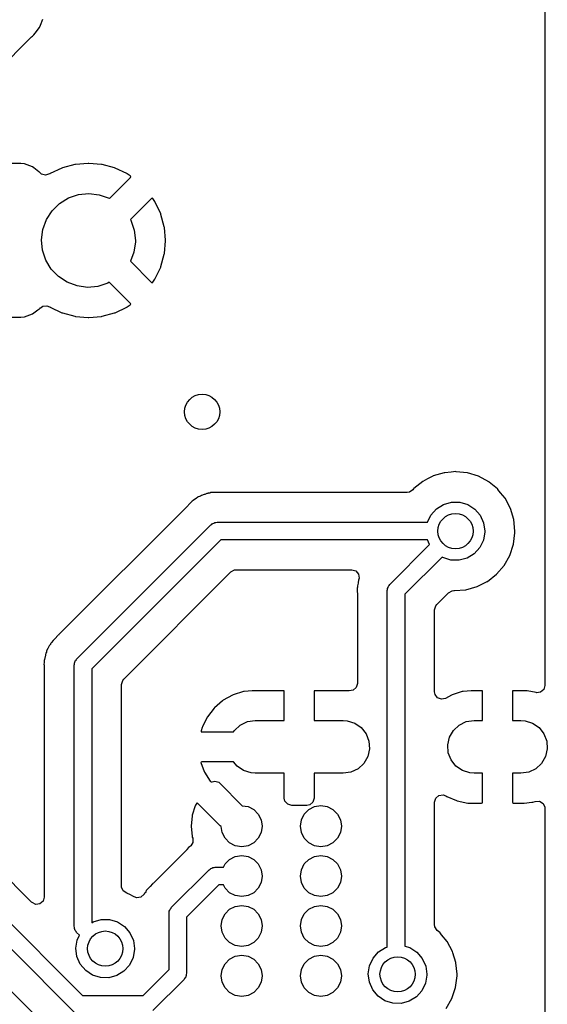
# Model space of a CAD drawing. Extents: x 2.72 to 6.23, y -5.23 to -2.47.
# Tile 9 of 18: x 5.88 to 6.23, y -4.69 to -4.03. Entities that reach past the tile are written whole.
import ezdxf

# ---------------------------------------------------------------- set-up
doc = ezdxf.new("R2010")
doc.units = 0
doc.header["$MEASUREMENT"] = 0
doc.layers.add('BLACK', color=7, linetype='CONTINUOUS')

msp = doc.modelspace()

# ---------------------------------------------------------------- linework, layer by layer
at = {"layer": 'BLACK', "linetype": 'CONTINUOUS'}
for p, q in [((6.22998, -2.68463), (6.22998, -4.47344)), ((5.89161, -4.03055), (5.89322, -4.02666)), ((5.88805, -4.03594), (5.89093, -4.03219)), ((5.89093, -4.03219), (5.89161, -4.03055)), ((5.89093, -4.03219), (5.89093, -4.03219)), ((5.80897, -4.11502), (5.8856, -4.03839)), ((5.8856, -4.03839), (5.88609, -4.03796)), ((5.88609, -4.03796), (5.88683, -4.03739)), ((5.88683, -4.03739), (5.88709, -4.0372)), ((5.88709, -4.0372), (5.88805, -4.03594)), ((5.88805, -4.03594), (5.88805, -4.03594)), ((5.87839, -4.12348), (5.81248, -4.12348)), ((5.88084, -4.12375), (5.87839, -4.12348)), ((5.88621, -4.12576), (5.88084, -4.12375)), ((5.88702, -4.12637), (5.88621, -4.12576)), ((5.89051, -4.12899), (5.88702, -4.12637)), ((5.90586, -4.12652), (5.89809, -4.13014)), ((5.90627, -4.12637), (5.90586, -4.12652)), ((5.91455, -4.12415), (5.90627, -4.12637)), ((5.91498, -4.12407), (5.91455, -4.12415)), ((5.92352, -4.12333), (5.91498, -4.12407)), ((5.92396, -4.12333), (5.92352, -4.12333)), ((5.9325, -4.12407), (5.92396, -4.12333)), ((5.93293, -4.12415), (5.9325, -4.12407)), ((5.94121, -4.12637), (5.93293, -4.12415)), ((5.94162, -4.12652), (5.94121, -4.12637)), ((5.94939, -4.13014), (5.94162, -4.12652)), ((5.8908, -4.1292), (5.89051, -4.12899)), ((5.89051, -4.12899), (5.89051, -4.12899)), ((5.89101, -4.12948), (5.8908, -4.1292)), ((5.89126, -4.12974), (5.89101, -4.12948)), ((5.89131, -4.12969), (5.89126, -4.12974)), ((5.89232, -4.13059), (5.89131, -4.12969)), ((5.89503, -4.13128), (5.89232, -4.13059)), ((5.89751, -4.13044), (5.89503, -4.13128)), ((5.89753, -4.13047), (5.89751, -4.13044)), ((5.89766, -4.13039), (5.89753, -4.13047)), ((5.89768, -4.13038), (5.89766, -4.13039)), ((5.89772, -4.13036), (5.89768, -4.13038)), ((5.89809, -4.13014), (5.89772, -4.13036)), ((5.93777, -4.14683), (5.95189, -4.13271)), ((5.94976, -4.13036), (5.94939, -4.13014)), ((5.95178, -4.13177), (5.94976, -4.13036)), ((5.95215, -4.13224), (5.95178, -4.13177)), ((5.95189, -4.13271), (5.95215, -4.13224)), ((5.90435, -4.15018), (5.91033, -4.1465)), ((5.91033, -4.1465), (5.91698, -4.14424)), ((5.91698, -4.14424), (5.92396, -4.1435)), ((5.92396, -4.1435), (5.93093, -4.14434)), ((5.93093, -4.14434), (5.93755, -4.14669)), ((5.93755, -4.14669), (5.93777, -4.14683)), ((5.96601, -4.14688), (5.95189, -4.16099)), ((5.96654, -4.1466), (5.96601, -4.14688)), ((5.96695, -4.14693), (5.96654, -4.1466)), ((5.96838, -4.14898), (5.96695, -4.14693)), ((5.89933, -4.15509), (5.90435, -4.15018)), ((5.9686, -4.14935), (5.96838, -4.14898)), ((5.97222, -4.15712), (5.9686, -4.14935)), ((5.89553, -4.161), (5.89933, -4.15509)), ((5.97237, -4.15753), (5.97222, -4.15712)), ((5.97459, -4.16581), (5.97237, -4.15753)), ((5.89313, -4.16759), (5.89553, -4.161)), ((5.95189, -4.16099), (5.95214, -4.16139)), ((5.95214, -4.16139), (5.95445, -4.16802)), ((5.97467, -4.16624), (5.97459, -4.16581)), ((5.97541, -4.17478), (5.97467, -4.16624)), ((5.89225, -4.17456), (5.89313, -4.16759)), ((5.95445, -4.16802), (5.95524, -4.175)), ((5.89293, -4.18155), (5.89225, -4.17456)), ((5.95522, -4.17588), (5.95425, -4.18283)), ((5.95524, -4.175), (5.95522, -4.17588)), ((5.97467, -4.18376), (5.97541, -4.17522)), ((5.97541, -4.17522), (5.97541, -4.17478)), ((5.89515, -4.18821), (5.89293, -4.18155)), ((5.95425, -4.18283), (5.9519, -4.18902)), ((5.97237, -4.19247), (5.97459, -4.18419)), ((5.97459, -4.18419), (5.97467, -4.18376)), ((5.89879, -4.19422), (5.89515, -4.18821)), ((5.9519, -4.18902), (5.96603, -4.20315)), ((5.9686, -4.20065), (5.97222, -4.19288)), ((5.97222, -4.19288), (5.97237, -4.19247)), ((5.90366, -4.19927), (5.89879, -4.19422)), ((5.90954, -4.20311), (5.90366, -4.19927)), ((5.91612, -4.20556), (5.90954, -4.20311)), ((5.92308, -4.20649), (5.91612, -4.20556)), ((5.93007, -4.20585), (5.92308, -4.20649)), ((5.93675, -4.20368), (5.93007, -4.20585)), ((5.93771, -4.20311), (5.93675, -4.20368)), ((5.95186, -4.21727), (5.93771, -4.20311)), ((5.96603, -4.20315), (5.9665, -4.20341)), ((5.9665, -4.20341), (5.96697, -4.20304)), ((5.96697, -4.20304), (5.96838, -4.20102)), ((5.96838, -4.20102), (5.9686, -4.20065)), ((5.89134, -4.22035), (5.8931, -4.21903)), ((5.8931, -4.21903), (5.89589, -4.21883)), ((5.89589, -4.21883), (5.89752, -4.21955)), ((5.89752, -4.21955), (5.89753, -4.21953)), ((5.89753, -4.21953), (5.89765, -4.2196)), ((5.89765, -4.2196), (5.89768, -4.21962)), ((5.89768, -4.21962), (5.89772, -4.21964)), ((5.89772, -4.21964), (5.89809, -4.21986)), ((5.89809, -4.21986), (5.90586, -4.22348)), ((5.94162, -4.22348), (5.94939, -4.21986)), ((5.94939, -4.21986), (5.94976, -4.21964)), ((5.94976, -4.21964), (5.95181, -4.21821)), ((5.95181, -4.21821), (5.95214, -4.2178)), ((5.95214, -4.2178), (5.95186, -4.21727)), ((5.81161, -4.22652), (5.87839, -4.22652)), ((5.87839, -4.22652), (5.88084, -4.22625)), ((5.88084, -4.22625), (5.88621, -4.22424)), ((5.88621, -4.22424), (5.88973, -4.2216)), ((5.88973, -4.2216), (5.89051, -4.22101)), ((5.89051, -4.22101), (5.8908, -4.2208)), ((5.89051, -4.22101), (5.89051, -4.22101)), ((5.8908, -4.2208), (5.89101, -4.22051)), ((5.89101, -4.22051), (5.89126, -4.22026)), ((5.89126, -4.22026), (5.89134, -4.22035)), ((5.90586, -4.22348), (5.90627, -4.22363)), ((5.90627, -4.22363), (5.91455, -4.22585)), ((5.91455, -4.22585), (5.91498, -4.22593)), ((5.91498, -4.22593), (5.92352, -4.22667)), ((5.92396, -4.22667), (5.9325, -4.22593)), ((5.9325, -4.22593), (5.93293, -4.22585)), ((5.93293, -4.22585), (5.94121, -4.22363)), ((5.94121, -4.22363), (5.94162, -4.22348)), ((5.92352, -4.22667), (5.92396, -4.22667)), ((6.15992, -4.33158), (6.15505, -4.33301)), ((6.16229, -4.33088), (6.15992, -4.33158)), ((6.16252, -4.33081), (6.16229, -4.33088)), ((6.16229, -4.33088), (6.16229, -4.33088)), ((6.16277, -4.33079), (6.16252, -4.33081)), ((6.16703, -4.3304), (6.16277, -4.33079)), ((6.16277, -4.33079), (6.16277, -4.33079)), ((6.17028, -4.3301), (6.16703, -4.3304)), ((6.17052, -4.33013), (6.17028, -4.3301)), ((6.17778, -4.33089), (6.17052, -4.33013)), ((6.17052, -4.33013), (6.17052, -4.33013)), ((6.17802, -4.33092), (6.17778, -4.33089)), ((6.17778, -4.33089), (6.17778, -4.33089)), ((6.18546, -4.33322), (6.17802, -4.33092)), ((6.14815, -4.33662), (6.14209, -4.34149)), ((6.15127, -4.33499), (6.14815, -4.33662)), ((6.15484, -4.33312), (6.15127, -4.33499)), ((6.15505, -4.33301), (6.15484, -4.33312)), ((6.15484, -4.33312), (6.15484, -4.33312)), ((6.19231, -4.33692), (6.18546, -4.33322)), ((6.1925, -4.33708), (6.19231, -4.33692)), ((6.19812, -4.34173), (6.1925, -4.33708)), ((6.1925, -4.33708), (6.1925, -4.33708)), ((6.00181, -4.34536), (6.00137, -4.34551)), ((6.00321, -4.3448), (6.00181, -4.34536)), ((6.0035, -4.34469), (6.00321, -4.3448)), ((6.00321, -4.3448), (6.00321, -4.3448)), ((6.00381, -4.34465), (6.0035, -4.34469)), ((6.00406, -4.34462), (6.00381, -4.34465)), ((6.00381, -4.34465), (6.00381, -4.34465)), ((6.00434, -4.34458), (6.00406, -4.34462)), ((6.0051, -4.34443), (6.00434, -4.34458)), ((6.00591, -4.34419), (6.0051, -4.34443)), ((6.00773, -4.34413), (6.00591, -4.34419)), ((6.0082, -4.3441), (6.00773, -4.34413)), ((6.00837, -4.34407), (6.0082, -4.3441)), ((6.00951, -4.34407), (6.00837, -4.34407)), ((6.00967, -4.34407), (6.00951, -4.34407)), ((6.01029, -4.34405), (6.00967, -4.34407)), ((6.01246, -4.34398), (6.01029, -4.34405)), ((6.01276, -4.34405), (6.01246, -4.34398)), ((6.01323, -4.34407), (6.01276, -4.34405)), ((6.01276, -4.34405), (6.01276, -4.34405)), ((6.13761, -4.34407), (6.01323, -4.34407)), ((6.13908, -4.34385), (6.13761, -4.34407)), ((6.14141, -4.3423), (6.13908, -4.34385)), ((6.14193, -4.34168), (6.14141, -4.3423)), ((6.14209, -4.34149), (6.14193, -4.34168)), ((6.19831, -4.34189), (6.19812, -4.34173)), ((6.19846, -4.34208), (6.19831, -4.34189)), ((6.20026, -4.34428), (6.19846, -4.34208)), ((6.19846, -4.34208), (6.19846, -4.34208)), ((6.20323, -4.34792), (6.20026, -4.34428)), ((5.99211, -4.35095), (5.99095, -4.35235)), ((5.9928, -4.35045), (5.99211, -4.35095)), ((5.99339, -4.34995), (5.9928, -4.35045)), ((5.99398, -4.34935), (5.99339, -4.34995)), ((5.99555, -4.34843), (5.99398, -4.34935)), ((5.99594, -4.34817), (5.99555, -4.34843)), ((5.99716, -4.34728), (5.99594, -4.34817)), ((5.99741, -4.3471), (5.99716, -4.34728)), ((5.99716, -4.34728), (5.99716, -4.34728)), ((5.9982, -4.34679), (5.99741, -4.3471)), ((5.9989, -4.34645), (5.9982, -4.34679)), ((5.99962, -4.34602), (5.9989, -4.34645)), ((6.00137, -4.34551), (5.99962, -4.34602)), ((6.15724, -4.35501), (6.16196, -4.35203)), ((6.16196, -4.35203), (6.16733, -4.3505)), ((6.16733, -4.3505), (6.17291, -4.35053)), ((6.17291, -4.35053), (6.17826, -4.35213)), ((6.20689, -4.3548), (6.20323, -4.34792)), ((5.99064, -4.3527), (5.90395, -4.43938)), ((5.99095, -4.35235), (5.99064, -4.3527)), ((6.15355, -4.35919), (6.15724, -4.35501)), ((6.17826, -4.35213), (6.18294, -4.35517)), ((6.18294, -4.35517), (6.18658, -4.35939)), ((6.20914, -4.36225), (6.20689, -4.3548)), ((6.0065, -4.36544), (6.00705, -4.36489)), ((6.00705, -4.36489), (6.0078, -4.36468)), ((6.0078, -4.36468), (6.00847, -4.3643)), ((6.00847, -4.3643), (6.00925, -4.3643)), ((6.00925, -4.3643), (6.01, -4.36409)), ((6.01, -4.36409), (6.15125, -4.36409)), ((6.15125, -4.36409), (6.15355, -4.35919)), ((6.18658, -4.35939), (6.18889, -4.36448)), ((6.18889, -4.36448), (6.18969, -4.37)), ((6.2099, -4.37), (6.20914, -4.36225)), ((5.91582, -4.45582), (6.00582, -4.36582)), ((6.00582, -4.36582), (6.0065, -4.36544)), ((6.18968, -4.37048), (6.18875, -4.37598)), ((6.18969, -4.37), (6.18968, -4.37048)), ((6.20891, -4.37884), (6.20988, -4.37111)), ((6.20988, -4.37111), (6.2099, -4.37)), ((6.01245, -4.37591), (5.92591, -4.46245)), ((6.15131, -4.37591), (6.01245, -4.37591)), ((6.15266, -4.37898), (6.15131, -4.37591)), ((6.18875, -4.37598), (6.18632, -4.38101)), ((6.1259, -4.40575), (6.15266, -4.37898)), ((6.18632, -4.38101), (6.18257, -4.38515)), ((6.20645, -4.38623), (6.20891, -4.37884)), ((6.16096, -4.38739), (6.13598, -4.41237)), ((6.16153, -4.38777), (6.16096, -4.38739)), ((6.16685, -4.38943), (6.16153, -4.38777)), ((6.17243, -4.38953), (6.16685, -4.38943)), ((6.17782, -4.38807), (6.17243, -4.38953)), ((6.18257, -4.38515), (6.17782, -4.38807)), ((6.2026, -4.393), (6.20645, -4.38623)), ((5.94738, -4.46929), (6.01929, -4.39738)), ((6.01929, -4.39738), (6.02174, -4.39604)), ((6.02174, -4.39604), (6.02279, -4.39593)), ((6.02279, -4.39593), (6.10037, -4.39593)), ((6.10037, -4.39593), (6.10305, -4.39671)), ((6.10305, -4.39671), (6.10488, -4.39883)), ((6.19751, -4.39889), (6.2026, -4.393)), ((6.10461, -4.40488), (6.10415, -4.40665)), ((6.1047, -4.40443), (6.10461, -4.40488)), ((6.10494, -4.40294), (6.1047, -4.40443)), ((6.10488, -4.39883), (6.10528, -4.40159)), ((6.10499, -4.40263), (6.10494, -4.40294)), ((6.10494, -4.40294), (6.10494, -4.40294)), ((6.10511, -4.40234), (6.10499, -4.40263)), ((6.10513, -4.40227), (6.10511, -4.40234)), ((6.10528, -4.40159), (6.10513, -4.40227)), ((6.18464, -4.40709), (6.19116, -4.4038)), ((6.19116, -4.4038), (6.19138, -4.40369)), ((6.19116, -4.4038), (6.19116, -4.4038)), ((6.19138, -4.40369), (6.19751, -4.39889)), ((6.10409, -4.40827), (6.10396, -4.4091)), ((6.10396, -4.4091), (6.10403, -4.40987)), ((6.10403, -4.40987), (6.10413, -4.41091)), ((6.10415, -4.40749), (6.10409, -4.40827)), ((6.10413, -4.41091), (6.10415, -4.41138)), ((6.10415, -4.40665), (6.10415, -4.40749)), ((6.10415, -4.41138), (6.10415, -4.47211)), ((6.12417, -4.40992), (6.12437, -4.40917)), ((6.12417, -4.64897), (6.12417, -4.40992)), ((6.12437, -4.40839), (6.12476, -4.40772)), ((6.12437, -4.40917), (6.12437, -4.40839)), ((6.12476, -4.40772), (6.12496, -4.40697)), ((6.12496, -4.40697), (6.12551, -4.40642)), ((6.12551, -4.40642), (6.1259, -4.40575)), ((6.15746, -4.41921), (6.16535, -4.41131)), ((6.16535, -4.41131), (6.1678, -4.40997)), ((6.1678, -4.40997), (6.16895, -4.40986)), ((6.16895, -4.40986), (6.16916, -4.40989)), ((6.16916, -4.40989), (6.16941, -4.40987)), ((6.16941, -4.40987), (6.17669, -4.40931)), ((6.16941, -4.40987), (6.16941, -4.40987)), ((6.17669, -4.40931), (6.17693, -4.40929)), ((6.17669, -4.40931), (6.17669, -4.40931)), ((6.17693, -4.40929), (6.18443, -4.4072)), ((6.18443, -4.4072), (6.18464, -4.40709)), ((6.18464, -4.40709), (6.18464, -4.40709)), ((6.13598, -4.41237), (6.13598, -4.64835)), ((6.156, -4.42271), (6.15679, -4.42003)), ((6.156, -4.47783), (6.156, -4.42271)), ((6.15679, -4.42003), (6.15746, -4.41921)), ((5.9001, -4.44331), (5.89886, -4.44464)), ((5.90041, -4.44296), (5.9001, -4.44331)), ((5.90051, -4.44282), (5.90041, -4.44296)), ((5.90132, -4.44201), (5.90051, -4.44282)), ((5.90143, -4.4419), (5.90132, -4.44201)), ((5.90313, -4.44009), (5.90143, -4.4419)), ((5.90334, -4.43987), (5.90313, -4.44009)), ((5.90313, -4.44009), (5.90313, -4.44009)), ((5.90361, -4.4397), (5.90334, -4.43987)), ((5.90395, -4.43938), (5.90361, -4.4397)), ((5.90361, -4.4397), (5.90361, -4.4397)), ((5.8957, -4.45038), (5.89549, -4.4512)), ((5.89658, -4.44879), (5.8957, -4.45038)), ((5.89679, -4.44837), (5.89658, -4.44879)), ((5.89738, -4.44698), (5.89679, -4.44837)), ((5.89751, -4.4467), (5.89738, -4.44698)), ((5.89738, -4.44698), (5.89738, -4.44698)), ((5.89772, -4.44643), (5.89751, -4.4467)), ((5.89803, -4.44603), (5.89772, -4.44643)), ((5.89845, -4.44538), (5.89803, -4.44603)), ((5.89871, -4.44491), (5.89845, -4.44538)), ((5.89886, -4.44464), (5.89871, -4.44491)), ((5.89871, -4.44491), (5.89871, -4.44491)), ((5.89407, -4.45757), (5.89401, -4.45835)), ((5.89424, -4.45607), (5.89407, -4.45672)), ((5.89407, -4.45672), (5.89407, -4.45757)), ((5.89453, -4.45496), (5.89424, -4.45607)), ((5.89462, -4.45451), (5.89453, -4.45496)), ((5.89486, -4.45302), (5.89462, -4.45451)), ((5.89491, -4.45271), (5.89486, -4.45302)), ((5.89524, -4.45193), (5.89491, -4.45271)), ((5.89549, -4.4512), (5.89524, -4.45193)), ((5.91468, -4.4578), (5.91489, -4.45705)), ((5.91489, -4.45705), (5.91544, -4.4565)), ((5.91544, -4.4565), (5.91582, -4.45582)), ((5.70231, -4.46396), (5.91985, -4.6815)), ((5.88561, -4.61894), (5.72633, -4.45967)), ((5.89401, -4.45835), (5.89388, -4.45918)), ((5.89388, -4.45918), (5.89395, -4.45987)), ((5.89395, -4.45987), (5.89405, -4.46099)), ((5.89405, -4.46099), (5.89407, -4.46146)), ((5.89407, -4.46146), (5.89407, -4.61544)), ((5.91409, -4.46), (5.9143, -4.45925)), ((5.91409, -4.635), (5.91409, -4.46)), ((5.9143, -4.45847), (5.91468, -4.4578)), ((5.9143, -4.45925), (5.9143, -4.45847)), ((5.92591, -4.46245), (5.92591, -4.63255)), ((5.94593, -4.47279), (5.94671, -4.47011)), ((5.94671, -4.47011), (5.94738, -4.46929)), ((5.93409, -4.71245), (5.69399, -4.47234)), ((5.94593, -4.60816), (5.94593, -4.47279)), ((6.03355, -4.47702), (6.02822, -4.47756)), ((6.0338, -4.47701), (6.03355, -4.47702)), ((6.05458, -4.47701), (6.0338, -4.47701)), ((6.05489, -4.47707), (6.05458, -4.47701)), ((6.05494, -4.47712), (6.05489, -4.47707)), ((6.05512, -4.47772), (6.05494, -4.47712)), ((6.07518, -4.47724), (6.07512, -4.47754)), ((6.07512, -4.47754), (6.07512, -4.49701)), ((6.07523, -4.47718), (6.07518, -4.47724)), ((6.07583, -4.47701), (6.07523, -4.47718)), ((6.09829, -4.47701), (6.07583, -4.47701)), ((6.09842, -4.47701), (6.09829, -4.47701)), ((6.09855, -4.47703), (6.09842, -4.47701)), ((6.09861, -4.47702), (6.09855, -4.47703)), ((6.10125, -4.47662), (6.09861, -4.47702)), ((6.09861, -4.47702), (6.09861, -4.47702)), ((6.09861, -4.47702), (6.09861, -4.47702)), ((6.10337, -4.47479), (6.10125, -4.47662)), ((6.10415, -4.47211), (6.10337, -4.47479)), ((6.1804, -4.47702), (6.17507, -4.47756)), ((6.18065, -4.47701), (6.1804, -4.47702)), ((6.18766, -4.47701), (6.18065, -4.47701)), ((6.18796, -4.47707), (6.18766, -4.47701)), ((6.18801, -4.47712), (6.18796, -4.47707)), ((6.18819, -4.47772), (6.18801, -4.47712)), ((6.20825, -4.47724), (6.20819, -4.47754)), ((6.20819, -4.47754), (6.20819, -4.49701)), ((6.2083, -4.47718), (6.20825, -4.47724)), ((6.2089, -4.47701), (6.2083, -4.47718)), ((6.21758, -4.47701), (6.2089, -4.47701)), ((6.21771, -4.47701), (6.21758, -4.47701)), ((6.21809, -4.47706), (6.21771, -4.47701)), ((6.22401, -4.4783), (6.21809, -4.47706)), ((6.22919, -4.47612), (6.22708, -4.47795)), ((6.22998, -4.47344), (6.22919, -4.47612)), ((6.01376, -4.48376), (6.00833, -4.48842)), ((6.01417, -4.48347), (6.01376, -4.48376)), ((6.02044, -4.48), (6.01417, -4.48347)), ((6.0209, -4.4798), (6.02044, -4.48)), ((6.02773, -4.47766), (6.0209, -4.4798)), ((6.02822, -4.47756), (6.02773, -4.47766)), ((6.05512, -4.49701), (6.05512, -4.47772)), ((6.15633, -4.4796), (6.156, -4.47783)), ((6.15802, -4.48182), (6.15633, -4.4796)), ((6.16064, -4.48278), (6.15802, -4.48182)), ((6.16337, -4.48217), (6.16064, -4.48278)), ((6.16729, -4.48), (6.16337, -4.48217)), ((6.16775, -4.4798), (6.16729, -4.48)), ((6.17458, -4.47766), (6.16775, -4.4798)), ((6.17507, -4.47756), (6.17458, -4.47766)), ((6.18819, -4.49701), (6.18819, -4.47772)), ((6.22431, -4.47835), (6.22401, -4.4783)), ((6.22708, -4.47795), (6.22431, -4.47835)), ((6.00798, -4.48878), (6.00359, -4.49444)), ((6.00833, -4.48842), (6.00798, -4.48878)), ((5.68955, -4.49621), (5.89679, -4.70345)), ((6.00333, -4.49486), (6.00017, -4.50128)), ((6.00359, -4.49444), (6.00333, -4.49486)), ((6.03038, -4.49779), (6.03559, -4.49701)), ((6.03559, -4.49701), (6.05512, -4.49701)), ((6.07512, -4.49701), (6.09465, -4.49701)), ((6.09465, -4.49701), (6.09742, -4.49723)), ((6.09742, -4.49723), (6.10244, -4.49881)), ((6.17723, -4.49779), (6.18244, -4.49701)), ((6.18244, -4.49701), (6.18819, -4.49701)), ((6.20819, -4.49701), (6.21394, -4.49701)), ((6.21394, -4.49701), (6.21671, -4.49723)), ((6.21671, -4.49723), (6.22173, -4.49881)), ((5.99999, -4.50175), (5.9994, -4.50403)), ((6.00017, -4.50128), (5.99999, -4.50175)), ((6.02114, -4.50472), (6.02176, -4.50365)), ((6.02176, -4.50365), (6.02563, -4.50007)), ((6.02563, -4.50007), (6.03038, -4.49779)), ((6.10244, -4.49881), (6.10677, -4.50181)), ((6.10677, -4.50181), (6.11003, -4.50595)), ((6.16597, -4.5082), (6.16861, -4.50365)), ((6.16861, -4.50365), (6.17248, -4.50007)), ((6.17248, -4.50007), (6.17723, -4.49779)), ((6.22173, -4.49881), (6.22606, -4.50181)), ((6.22606, -4.50181), (6.22933, -4.50595)), ((5.9994, -4.50403), (5.99942, -4.50459)), ((5.99942, -4.50459), (5.99974, -4.50472)), ((5.99974, -4.50472), (6.02114, -4.50472)), ((6.11003, -4.50595), (6.11194, -4.51086)), ((6.16478, -4.51333), (6.16597, -4.5082)), ((6.22933, -4.50595), (6.23123, -4.51086)), ((6.11231, -4.51611), (6.11112, -4.52125)), ((6.11194, -4.51086), (6.11231, -4.51611)), ((6.16515, -4.51859), (6.16478, -4.51333)), ((6.2316, -4.51611), (6.23041, -4.52125)), ((6.23123, -4.51086), (6.2316, -4.51611)), ((6.11112, -4.52125), (6.10847, -4.5258)), ((6.16705, -4.5235), (6.16515, -4.51859)), ((6.17031, -4.52764), (6.16705, -4.5235)), ((6.23041, -4.52125), (6.22776, -4.5258)), ((5.99926, -4.52488), (5.99923, -4.52512)), ((5.99923, -4.52512), (6.00143, -4.53111)), ((5.99979, -4.52472), (5.99926, -4.52488)), ((6.02116, -4.52472), (5.99979, -4.52472)), ((6.02346, -4.52764), (6.02116, -4.52472)), ((6.0278, -4.53063), (6.02346, -4.52764)), ((6.1046, -4.52938), (6.09986, -4.53166)), ((6.10847, -4.5258), (6.1046, -4.52938)), ((6.17465, -4.53063), (6.17031, -4.52764)), ((6.2239, -4.52938), (6.21915, -4.53166)), ((6.22776, -4.5258), (6.2239, -4.52938)), ((6.00143, -4.53111), (6.00165, -4.53156)), ((6.00165, -4.53156), (6.00542, -4.53764)), ((6.03282, -4.53222), (6.0278, -4.53063)), ((6.03559, -4.53244), (6.03282, -4.53222)), ((6.05512, -4.53244), (6.03559, -4.53244)), ((6.05512, -4.54906), (6.05512, -4.53244)), ((6.09465, -4.53244), (6.07512, -4.53244)), ((6.07512, -4.53244), (6.07512, -4.54906)), ((6.09986, -4.53166), (6.09465, -4.53244)), ((6.17967, -4.53222), (6.17465, -4.53063)), ((6.18244, -4.53244), (6.17967, -4.53222)), ((6.18819, -4.53244), (6.18244, -4.53244)), ((6.18819, -4.55191), (6.18819, -4.53244)), ((6.21394, -4.53244), (6.20819, -4.53244)), ((6.20819, -4.53244), (6.20819, -4.55173)), ((6.21915, -4.53166), (6.21394, -4.53244)), ((6.00542, -4.53764), (6.00561, -4.53789)), ((6.00561, -4.53789), (6.00609, -4.53817)), ((6.00609, -4.53817), (6.00666, -4.53814)), ((6.00666, -4.53814), (6.00846, -4.53764)), ((6.00846, -4.53764), (6.01113, -4.53847)), ((6.01113, -4.53847), (6.0119, -4.53909)), ((6.0119, -4.53909), (6.02697, -4.55416)), ((6.05557, -4.55112), (6.05512, -4.54906)), ((6.07512, -4.54906), (6.07433, -4.55174)), ((6.156, -4.55179), (6.15679, -4.5491)), ((6.15679, -4.5491), (6.1589, -4.54727)), ((6.1589, -4.54727), (6.16167, -4.54688)), ((6.16167, -4.54688), (6.16349, -4.5476)), ((6.16349, -4.5476), (6.16352, -4.54755)), ((6.16352, -4.54755), (6.16418, -4.54792)), ((6.16418, -4.54792), (6.17075, -4.55076)), ((5.99543, -4.55431), (5.99339, -4.56056)), ((5.99564, -4.55383), (5.99543, -4.55431)), ((5.99638, -4.55255), (5.99564, -4.55383)), ((5.99665, -4.55235), (5.99638, -4.55255)), ((5.99714, -4.55262), (5.99665, -4.55235)), ((6.01207, -4.56755), (5.99714, -4.55262)), ((6.02697, -4.55416), (6.03079, -4.55477)), ((6.03079, -4.55477), (6.03463, -4.55673)), ((6.03463, -4.55673), (6.03768, -4.55977)), ((6.0574, -4.55323), (6.05557, -4.55112)), ((6.06008, -4.55402), (6.0574, -4.55323)), ((6.07016, -4.55402), (6.06008, -4.55402)), ((6.06854, -4.55977), (6.07159, -4.55673)), ((6.07222, -4.55357), (6.07016, -4.55402)), ((6.07159, -4.55673), (6.07543, -4.55477)), ((6.07433, -4.55174), (6.07222, -4.55357)), ((6.07543, -4.55477), (6.07969, -4.55409)), ((6.07969, -4.55409), (6.08394, -4.55477)), ((6.08394, -4.55477), (6.08778, -4.55673)), ((6.08778, -4.55673), (6.09083, -4.55977)), ((6.156, -4.63394), (6.156, -4.55179)), ((6.17075, -4.55076), (6.17122, -4.55091)), ((6.17122, -4.55091), (6.17829, -4.55239)), ((6.17829, -4.55239), (6.17867, -4.55244)), ((6.17867, -4.55244), (6.17879, -4.55244)), ((6.17879, -4.55244), (6.18748, -4.55244)), ((6.18748, -4.55244), (6.18808, -4.55226)), ((6.18808, -4.55226), (6.18812, -4.55221)), ((6.18812, -4.55221), (6.18819, -4.55191)), ((6.20819, -4.55173), (6.20837, -4.55233)), ((6.20837, -4.55233), (6.20842, -4.55238)), ((6.20842, -4.55238), (6.20872, -4.55244)), ((6.20872, -4.55244), (6.21573, -4.55244)), ((6.21573, -4.55244), (6.21598, -4.55243)), ((6.21598, -4.55243), (6.22131, -4.55189)), ((6.22131, -4.55189), (6.2218, -4.55179)), ((6.2218, -4.55179), (6.22354, -4.55124)), ((6.22354, -4.55124), (6.22633, -4.55119)), ((6.22633, -4.55119), (6.22871, -4.55266)), ((6.22871, -4.55266), (6.22992, -4.55518)), ((6.22992, -4.55518), (6.22998, -4.55598)), ((6.22998, -4.55598), (6.22998, -4.81399)), ((5.99328, -4.56107), (5.9926, -4.56762)), ((5.99339, -4.56056), (5.99328, -4.56107)), ((6.03768, -4.55977), (6.03964, -4.56362)), ((6.06658, -4.56362), (6.06854, -4.55977)), ((6.09083, -4.55977), (6.09279, -4.56362)), ((5.9926, -4.56762), (5.9926, -4.56813)), ((5.9926, -4.56813), (5.99328, -4.57468)), ((6.01278, -4.56801), (6.01207, -4.56755)), ((6.01343, -4.57213), (6.01278, -4.56801)), ((6.03964, -4.56362), (6.04031, -4.56787)), ((6.04031, -4.56787), (6.03964, -4.57213)), ((6.06591, -4.56787), (6.06658, -4.56362)), ((6.06658, -4.57213), (6.06591, -4.56787)), ((6.09279, -4.56362), (6.09346, -4.56787)), ((6.09346, -4.56787), (6.09279, -4.57213)), ((5.99328, -4.57468), (5.99339, -4.57518)), ((5.99339, -4.57518), (5.99366, -4.576)), ((5.99366, -4.576), (5.99374, -4.5788)), ((6.01539, -4.57597), (6.01343, -4.57213)), ((6.01844, -4.57902), (6.01539, -4.57597)), ((6.03768, -4.57597), (6.03463, -4.57902)), ((6.03964, -4.57213), (6.03768, -4.57597)), ((6.06854, -4.57597), (6.06658, -4.57213)), ((6.07159, -4.57902), (6.06854, -4.57597)), ((6.09083, -4.57597), (6.08778, -4.57902)), ((6.09279, -4.57213), (6.09083, -4.57597)), ((5.99093, -4.58229), (5.98984, -4.58361)), ((5.99161, -4.58179), (5.99093, -4.58229)), ((5.99221, -4.58129), (5.99161, -4.58179)), ((5.99245, -4.58104), (5.99221, -4.58129)), ((5.99374, -4.5788), (5.99245, -4.58104)), ((6.02228, -4.58098), (6.01844, -4.57902)), ((6.02654, -4.58165), (6.02228, -4.58098)), ((6.03079, -4.58098), (6.02654, -4.58165)), ((6.03463, -4.57902), (6.03079, -4.58098)), ((6.07543, -4.58098), (6.07159, -4.57902)), ((6.07969, -4.58165), (6.07543, -4.58098)), ((6.08394, -4.58098), (6.07969, -4.58165)), ((6.08778, -4.57902), (6.08394, -4.58098)), ((5.98946, -4.58404), (5.96764, -4.60585)), ((5.98977, -4.58369), (5.98946, -4.58404)), ((5.98984, -4.58361), (5.98977, -4.58369)), ((6.01844, -4.59019), (6.02228, -4.58823)), ((6.02228, -4.58823), (6.02654, -4.58756)), ((6.02654, -4.58756), (6.03079, -4.58823)), ((6.03079, -4.58823), (6.03463, -4.59019)), ((6.07159, -4.59019), (6.07543, -4.58823)), ((6.07543, -4.58823), (6.07969, -4.58756)), ((6.07969, -4.58756), (6.08394, -4.58823)), ((6.08394, -4.58823), (6.08778, -4.59019)), ((6.00532, -4.59677), (6.00587, -4.59622)), ((6.00587, -4.59622), (6.00662, -4.59602)), ((6.00662, -4.59602), (6.00729, -4.59563)), ((6.00729, -4.59563), (6.00807, -4.59563)), ((6.00807, -4.59563), (6.00882, -4.59543)), ((6.00882, -4.59543), (6.01427, -4.59543)), ((6.01427, -4.59543), (6.01539, -4.59324)), ((6.01539, -4.59324), (6.01844, -4.59019)), ((6.03463, -4.59019), (6.03768, -4.59324)), ((6.03768, -4.59324), (6.03964, -4.59708)), ((6.06658, -4.59708), (6.06854, -4.59324)), ((6.06854, -4.59324), (6.07159, -4.59019)), ((6.08778, -4.59019), (6.09083, -4.59324)), ((6.09083, -4.59324), (6.09279, -4.59708)), ((5.97952, -4.62229), (6.00464, -4.59716)), ((6.00464, -4.59716), (6.00532, -4.59677)), ((6.03964, -4.59708), (6.04031, -4.60134)), ((6.04031, -4.60134), (6.03964, -4.6056)), ((6.06591, -4.60134), (6.06658, -4.59708)), ((6.06658, -4.6056), (6.06591, -4.60134)), ((6.09279, -4.59708), (6.09346, -4.60134)), ((6.09346, -4.60134), (6.09279, -4.6056)), ((5.94597, -4.60879), (5.94593, -4.60816)), ((5.94709, -4.61135), (5.94597, -4.60879)), ((5.9641, -4.60942), (5.9638, -4.60978)), ((5.96421, -4.60929), (5.9641, -4.60942)), ((5.96502, -4.60848), (5.96421, -4.60929)), ((5.96513, -4.60836), (5.96502, -4.60848)), ((5.96682, -4.60656), (5.96513, -4.60836)), ((5.96704, -4.60633), (5.96682, -4.60656)), ((5.9673, -4.60616), (5.96704, -4.60633)), ((5.96764, -4.60585), (5.9673, -4.60616)), ((6.01126, -4.60724), (5.9896, -4.62891)), ((6.01427, -4.60724), (6.01126, -4.60724)), ((6.01539, -4.60944), (6.01427, -4.60724)), ((6.01844, -4.61249), (6.01539, -4.60944)), ((6.03768, -4.60944), (6.03463, -4.61249)), ((6.03964, -4.6056), (6.03768, -4.60944)), ((6.06854, -4.60944), (6.06658, -4.6056)), ((6.07159, -4.61249), (6.06854, -4.60944)), ((6.09083, -4.60944), (6.08778, -4.61249)), ((6.09279, -4.6056), (6.09083, -4.60944)), ((5.89407, -4.61544), (5.89329, -4.61812)), ((5.94942, -4.6129), (5.94709, -4.61135)), ((5.95046, -4.61322), (5.94942, -4.6129)), ((5.95101, -4.61352), (5.95046, -4.61322)), ((5.95441, -4.61535), (5.95101, -4.61352)), ((5.95624, -4.61592), (5.95441, -4.61535)), ((5.95899, -4.61542), (5.95624, -4.61592)), ((5.96104, -4.61352), (5.95899, -4.61542)), ((5.96108, -4.61345), (5.96104, -4.61352)), ((5.9612, -4.61316), (5.96108, -4.61345)), ((5.96139, -4.61292), (5.9612, -4.61316)), ((5.96172, -4.6125), (5.96139, -4.61292)), ((5.96215, -4.61185), (5.96172, -4.6125)), ((5.9624, -4.61138), (5.96215, -4.61185)), ((5.96255, -4.61111), (5.9624, -4.61138)), ((5.9624, -4.61138), (5.9624, -4.61138)), ((5.9638, -4.60978), (5.96255, -4.61111)), ((6.02228, -4.61444), (6.01844, -4.61249)), ((6.02654, -4.61512), (6.02228, -4.61444)), ((6.03079, -4.61444), (6.02654, -4.61512)), ((6.03463, -4.61249), (6.03079, -4.61444)), ((6.07543, -4.61444), (6.07159, -4.61249)), ((6.07969, -4.61512), (6.07543, -4.61444)), ((6.08394, -4.61444), (6.07969, -4.61512)), ((6.08778, -4.61249), (6.08394, -4.61444)), ((5.88587, -4.61918), (5.88561, -4.61894)), ((5.88841, -4.62035), (5.88587, -4.61918)), ((5.89117, -4.61995), (5.88841, -4.62035)), ((5.89329, -4.61812), (5.89117, -4.61995)), ((5.97913, -4.62296), (5.97952, -4.62229)), ((6.01844, -4.62366), (6.02228, -4.6217)), ((6.02228, -4.6217), (6.02654, -4.62102)), ((6.02654, -4.62102), (6.03079, -4.6217)), ((6.03079, -4.6217), (6.03463, -4.62366)), ((6.07159, -4.62366), (6.07543, -4.6217)), ((6.07543, -4.6217), (6.07969, -4.62102)), ((6.07969, -4.62102), (6.08394, -4.6217)), ((6.08394, -4.6217), (6.08778, -4.62366)), ((5.97779, -4.62646), (5.97799, -4.62571)), ((5.97779, -4.66412), (5.97779, -4.62646)), ((5.97799, -4.62494), (5.97838, -4.62426)), ((5.97799, -4.62571), (5.97799, -4.62494)), ((5.97838, -4.62426), (5.97858, -4.62351)), ((5.97858, -4.62351), (5.97913, -4.62296)), ((5.9896, -4.62891), (5.9896, -4.66657)), ((6.01343, -4.63055), (6.01539, -4.6267)), ((6.01539, -4.6267), (6.01844, -4.62366)), ((6.03463, -4.62366), (6.03768, -4.6267)), ((6.03768, -4.6267), (6.03964, -4.63055)), ((6.06658, -4.63055), (6.06854, -4.6267)), ((6.06854, -4.6267), (6.07159, -4.62366)), ((6.08778, -4.62366), (6.09083, -4.6267)), ((6.09083, -4.6267), (6.09279, -4.63055)), ((5.9143, -4.63575), (5.91409, -4.635)), ((5.9143, -4.63653), (5.9143, -4.63575)), ((5.92591, -4.63255), (5.92599, -4.63264)), ((5.92599, -4.63264), (5.92696, -4.63203)), ((5.92696, -4.63203), (5.93233, -4.6305)), ((5.93233, -4.6305), (5.93791, -4.63053)), ((5.93791, -4.63053), (5.94326, -4.63213)), ((5.94326, -4.63213), (5.94794, -4.63517)), ((5.94794, -4.63517), (5.95158, -4.63939)), ((6.01276, -4.6348), (6.01343, -4.63055)), ((6.01343, -4.63906), (6.01276, -4.6348)), ((6.03964, -4.63055), (6.04031, -4.6348)), ((6.04031, -4.6348), (6.03964, -4.63906)), ((6.06591, -4.6348), (6.06658, -4.63055)), ((6.06658, -4.63906), (6.06591, -4.6348)), ((6.09279, -4.63055), (6.09346, -4.6348)), ((6.09346, -4.6348), (6.09279, -4.63906)), ((6.15624, -4.63544), (6.156, -4.63394)), ((6.1578, -4.63776), (6.15624, -4.63544)), ((5.91468, -4.6372), (5.9143, -4.63653)), ((5.91489, -4.63795), (5.91468, -4.6372)), ((5.91544, -4.6385), (5.91489, -4.63795)), ((5.91582, -4.63918), (5.91544, -4.6385)), ((5.91768, -4.64103), (5.91582, -4.63918)), ((5.91618, -4.64424), (5.91768, -4.64103)), ((5.95158, -4.63939), (5.95389, -4.64448)), ((6.01539, -4.6429), (6.01343, -4.63906)), ((6.03964, -4.63906), (6.03768, -4.6429)), ((6.06854, -4.6429), (6.06658, -4.63906)), ((6.09279, -4.63906), (6.09083, -4.6429)), ((6.15946, -4.63913), (6.1578, -4.63776)), ((6.15962, -4.63932), (6.15946, -4.63913)), ((6.16071, -4.64066), (6.15962, -4.63932)), ((6.15962, -4.63932), (6.15962, -4.63932)), ((6.16438, -4.64517), (6.16071, -4.64066)), ((5.91532, -4.64976), (5.91618, -4.64424)), ((5.95389, -4.64448), (5.95469, -4.65)), ((6.01844, -4.64595), (6.01539, -4.6429)), ((6.02228, -4.64791), (6.01844, -4.64595)), ((6.02654, -4.64858), (6.02228, -4.64791)), ((6.03079, -4.64791), (6.02654, -4.64858)), ((6.03463, -4.64595), (6.03079, -4.64791)), ((6.03768, -4.6429), (6.03463, -4.64595)), ((6.07159, -4.64595), (6.06854, -4.6429)), ((6.07543, -4.64791), (6.07159, -4.64595)), ((6.07969, -4.64858), (6.07543, -4.64791)), ((6.08394, -4.64791), (6.07969, -4.64858)), ((6.08778, -4.64595), (6.08394, -4.64791)), ((6.09083, -4.6429), (6.08778, -4.64595)), ((6.12311, -4.64927), (6.12417, -4.64897)), ((6.13598, -4.64835), (6.13941, -4.64937)), ((6.16804, -4.65204), (6.16438, -4.64517)), ((5.91604, -4.65529), (5.91532, -4.64976)), ((5.91829, -4.6604), (5.91604, -4.65529)), ((5.95468, -4.65048), (5.95375, -4.65598)), ((5.95469, -4.65), (5.95468, -4.65048)), ((6.01844, -4.65712), (6.02228, -4.65516)), ((6.02228, -4.65516), (6.02654, -4.65449)), ((6.02654, -4.65449), (6.03079, -4.65516)), ((6.03079, -4.65516), (6.03463, -4.65712)), ((6.07159, -4.65712), (6.07543, -4.65516)), ((6.07543, -4.65516), (6.07969, -4.65449)), ((6.07969, -4.65449), (6.08394, -4.65516)), ((6.08394, -4.65516), (6.08778, -4.65712)), ((6.1147, -4.65644), (6.11839, -4.65225)), ((6.11839, -4.65225), (6.12311, -4.64927)), ((6.13941, -4.64937), (6.14409, -4.65241)), ((6.14409, -4.65241), (6.14774, -4.65664)), ((6.16828, -4.65285), (6.16804, -4.65204)), ((6.17021, -4.65922), (6.16828, -4.65285)), ((5.92188, -4.66467), (5.91829, -4.6604)), ((5.95132, -4.66101), (5.94757, -4.66515)), ((5.95375, -4.65598), (5.95132, -4.66101)), ((6.01343, -4.66401), (6.01539, -4.66017)), ((6.01539, -4.66017), (6.01844, -4.65712)), ((6.03463, -4.65712), (6.03768, -4.66017)), ((6.03768, -4.66017), (6.03964, -4.66401)), ((6.06658, -4.66401), (6.06854, -4.66017)), ((6.06854, -4.66017), (6.07159, -4.65712)), ((6.08778, -4.65712), (6.09083, -4.66017)), ((6.09083, -4.66017), (6.09279, -4.66401)), ((6.11147, -4.667), (6.11233, -4.66149)), ((6.11233, -4.66149), (6.1147, -4.65644)), ((6.14774, -4.65664), (6.15005, -4.66172)), ((6.15005, -4.66172), (6.15084, -4.66724)), ((6.17029, -4.65949), (6.17021, -4.65922)), ((6.17105, -4.66724), (6.17029, -4.65949)), ((5.92653, -4.66777), (5.92188, -4.66467)), ((5.93185, -4.66943), (5.92653, -4.66777)), ((5.94282, -4.66807), (5.93743, -4.66953)), ((5.94757, -4.66515), (5.94282, -4.66807)), ((5.96041, -4.6815), (5.97779, -4.66412)), ((5.98901, -4.66877), (5.98881, -4.66952)), ((5.9894, -4.6681), (5.98901, -4.66877)), ((5.9896, -4.66657), (5.9894, -4.66732)), ((5.9894, -4.66732), (5.9894, -4.6681)), ((6.01276, -4.66827), (6.01343, -4.66401)), ((6.01343, -4.67253), (6.01276, -4.66827)), ((6.03964, -4.66401), (6.04031, -4.66827)), ((6.04031, -4.66827), (6.03964, -4.67253)), ((6.06591, -4.66827), (6.06658, -4.66401)), ((6.06658, -4.67253), (6.06591, -4.66827)), ((6.09279, -4.66401), (6.09346, -4.66827)), ((6.09346, -4.66827), (6.09279, -4.67253)), ((6.11219, -4.67254), (6.11147, -4.667)), ((6.15083, -4.66772), (6.14991, -4.67323)), ((6.15084, -4.66724), (6.15083, -4.66772)), ((6.17006, -4.67608), (6.17103, -4.66836)), ((6.17103, -4.66836), (6.17105, -4.66724)), ((5.93743, -4.66953), (5.93185, -4.66943)), ((5.98787, -4.67074), (5.96704, -4.69158)), ((5.98826, -4.67007), (5.98787, -4.67074)), ((5.98881, -4.66952), (5.98826, -4.67007)), ((6.01539, -4.67637), (6.01343, -4.67253)), ((6.03964, -4.67253), (6.03768, -4.67637)), ((6.06854, -4.67637), (6.06658, -4.67253)), ((6.09279, -4.67253), (6.09083, -4.67637)), ((6.11444, -4.67765), (6.11219, -4.67254)), ((6.14991, -4.67323), (6.14747, -4.67825)), ((5.91985, -4.6815), (5.96041, -4.6815)), ((6.01844, -4.67942), (6.01539, -4.67637)), ((6.02228, -4.68137), (6.01844, -4.67942)), ((6.02654, -4.68205), (6.02228, -4.68137)), ((6.03079, -4.68137), (6.02654, -4.68205)), ((6.03463, -4.67942), (6.03079, -4.68137)), ((6.03768, -4.67637), (6.03463, -4.67942)), ((6.07159, -4.67942), (6.06854, -4.67637)), ((6.07543, -4.68137), (6.07159, -4.67942)), ((6.07969, -4.68205), (6.07543, -4.68137)), ((6.08394, -4.68137), (6.07969, -4.68205)), ((6.08778, -4.67942), (6.08394, -4.68137)), ((6.09083, -4.67637), (6.08778, -4.67942)), ((6.11803, -4.68192), (6.11444, -4.67765)), ((6.12268, -4.68501), (6.11803, -4.68192)), ((6.14747, -4.67825), (6.14373, -4.68239)), ((6.1676, -4.68347), (6.17006, -4.67608)), ((6.12801, -4.68668), (6.12268, -4.68501)), ((6.13359, -4.68678), (6.12801, -4.68668)), ((6.13897, -4.68531), (6.13359, -4.68678)), ((6.14373, -4.68239), (6.13897, -4.68531)), ((6.16375, -4.69024), (6.1676, -4.68347))]:
    msp.add_line(p, q, dxfattribs=at)
at = {"layer": 'BLACK'}
for centre in [(6, -4.29), (6.17, -4.37), (5.935, -4.65), (6.13115, -4.66724)]:
    msp.add_circle(centre, 0.01181, dxfattribs=at)

doc.saveas('drawing.dxf')
